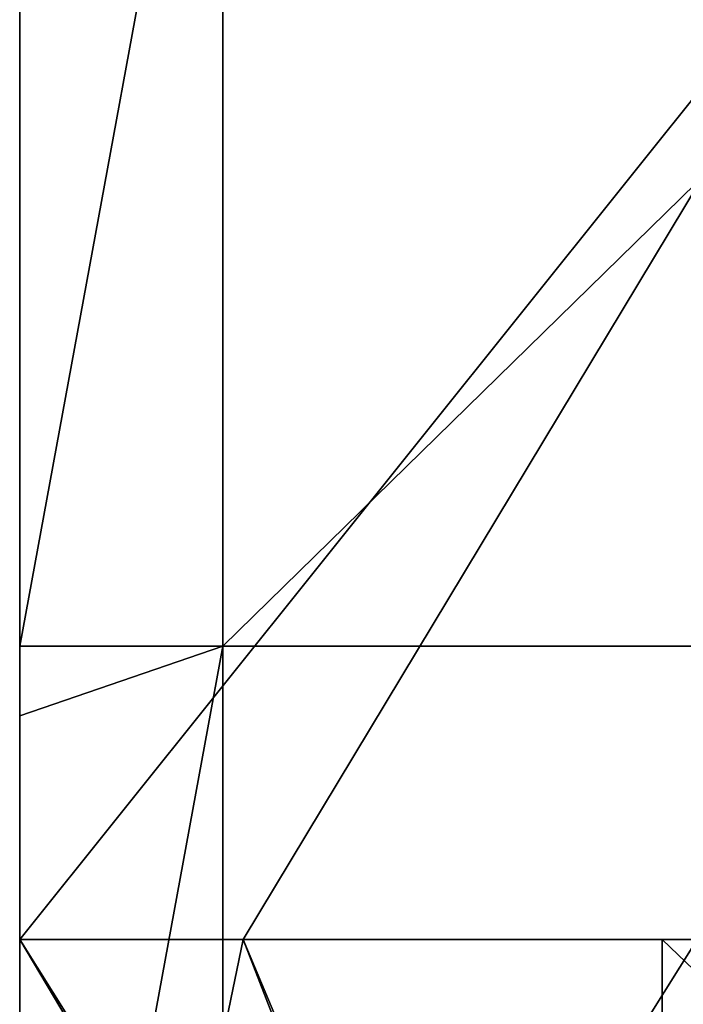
# Model space of a CAD drawing. Extents: x -3371 to -2311, y -637 to 1018.
# Tile 239 of 256: x -3371 to -3341, y 855 to 899. Entities that reach past the tile are written whole.
import ezdxf

# ---------------------------------------------------------------- set-up
doc = ezdxf.new("R2010")
doc.units = 0
doc.header["$LTSCALE"] = 33.374815
for name, color, linetype in [('103', 7, 'CONTINUOUS'), ('105', 7, 'CONTINUOUS'), ('107', 7, 'CONTINUOUS'), ('109', 7, 'CONTINUOUS'), ('118', 7, 'CONTINUOUS'), ('128', 7, 'CONTINUOUS'), ('140', 7, 'CONTINUOUS'), ('239', 7, 'CONTINUOUS'), ('243', 7, 'CONTINUOUS'), ('94', 7, 'CONTINUOUS'), ('95', 7, 'CONTINUOUS')]:
    doc.layers.add(name, color=color, linetype=linetype)

msp = doc.modelspace()

# ---------------------------------------------------------------- linework, layer by layer
at = {"layer": '103', "color": 7, "linetype": 'CONTINUOUS'}
for points in [[(-3342.323, 857.976, 911.84), (-3310.822, 857.976, 911.84), (-3292.323, 810.059, 911.84), (-3342.323, 857.976, 911.84)], [(-3342.323, 857.976, 911.84), (-3292.323, 810.059, 911.84), (-3342.323, 808.312, 911.84), (-3342.323, 857.976, 911.84)]]:
    msp.add_3dface(points, dxfattribs=at)
at = {"layer": '105', "color": 7, "linetype": 'CONTINUOUS'}
for points in [[(-3370.772, 857.976, 1082), (-3370.772, 857.976, 1051.371), (-3370.772, 810.059, 1051.371), (-3370.772, 857.976, 1082)], [(-3370.772, 857.976, 1082), (-3370.772, 810.059, 1051.371), (-3370.772, 817.826, 1082), (-3370.772, 857.976, 1082)]]:
    msp.add_3dface(points, dxfattribs=at)
at = {"layer": '107', "color": 7, "linetype": 'CONTINUOUS'}
for points in [[(-3370.772, 857.976, 1051.371), (-3360.872, 857.976, 1038.251), (-3342.323, 810.059, 1013.668), (-3370.772, 857.976, 1051.371)], [(-3370.772, 857.976, 1051.371), (-3342.323, 810.059, 1013.668), (-3370.772, 810.059, 1051.371), (-3370.772, 857.976, 1051.371)], [(-3360.872, 857.976, 1038.251), (-3342.323, 857.976, 1013.668), (-3342.323, 810.059, 1013.668), (-3360.872, 857.976, 1038.251)]]:
    msp.add_3dface(points, dxfattribs=at)
at = {"layer": '109', "color": 7, "linetype": 'CONTINUOUS'}
for points in [[(-3342.323, 857.976, 1013.668), (-3342.323, 857.976, 1011.89), (-3342.323, 810.059, 1011.89), (-3342.323, 857.976, 1013.668)], [(-3342.323, 857.976, 1013.668), (-3342.323, 810.059, 1011.89), (-3342.323, 810.059, 1013.668), (-3342.323, 857.976, 1013.668)], [(-3342.323, 857.976, 1011.89), (-3342.323, 857.976, 979.725), (-3342.323, 810.059, 961.84), (-3342.323, 857.976, 1011.89)], [(-3342.323, 810.059, 1011.89), (-3342.323, 857.976, 1011.89), (-3342.323, 810.059, 961.84), (-3342.323, 810.059, 1011.89)], [(-3342.323, 857.976, 979.725), (-3342.323, 857.976, 961.84), (-3342.323, 810.059, 961.84), (-3342.323, 857.976, 979.725)], [(-3342.323, 857.976, 961.84), (-3342.323, 857.976, 945.783), (-3342.323, 808.312, 911.84), (-3342.323, 857.976, 961.84)], [(-3342.323, 857.976, 961.84), (-3342.323, 808.312, 911.84), (-3342.323, 810.059, 961.84), (-3342.323, 857.976, 961.84)], [(-3342.323, 857.976, 945.783), (-3342.323, 857.976, 911.84), (-3342.323, 808.312, 911.84), (-3342.323, 857.976, 945.783)]]:
    msp.add_3dface(points, dxfattribs=at)
at = {"layer": '118', "color": 7, "linetype": 'CONTINUOUS'}
for points in [[(-3360.872, 857.976), (-3370.772, 857.976), (-3330.772, 907.976), (-3360.872, 857.976)], [(-3330.772, 907.976), (-3370.772, 857.976), (-3370.772, 907.976), (-3330.772, 907.976)], [(-3330.772, 857.976), (-3360.872, 857.976), (-3330.772, 907.976), (-3330.772, 857.976)]]:
    msp.add_3dface(points, dxfattribs=at)
at = {"layer": '128', "color": 7, "linetype": 'CONTINUOUS'}
for points in [[(-3370.772, 857.976), (-3360.872, 857.976), (-3360.872, 857.976, 37.5), (-3370.772, 857.976)], [(-3370.772, 857.976, 31), (-3370.772, 857.976), (-3360.872, 857.976, 37.5), (-3370.772, 857.976, 31)], [(-3370.772, 857.976, 150), (-3370.772, 857.976, 131.1), (-3360.872, 857.976, 150), (-3370.772, 857.976, 150)], [(-3370.772, 857.976, 131.1), (-3370.772, 857.976, 106.075), (-3360.872, 857.976, 112.5), (-3370.772, 857.976, 131.1)], [(-3370.772, 857.976, 131.1), (-3360.872, 857.976, 112.5), (-3360.872, 857.976, 150), (-3370.772, 857.976, 131.1)], [(-3370.772, 857.976, 106.075), (-3370.772, 857.976, 81.05), (-3360.872, 857.976, 112.5), (-3370.772, 857.976, 106.075)], [(-3370.772, 857.976, 81.05), (-3370.772, 857.976, 56.025), (-3360.872, 857.976, 75), (-3370.772, 857.976, 81.05)], [(-3370.772, 857.976, 81.05), (-3360.872, 857.976, 75), (-3360.872, 857.976, 112.5), (-3370.772, 857.976, 81.05)], [(-3370.772, 857.976, 56.025), (-3370.772, 857.976, 31), (-3360.872, 857.976, 37.5), (-3370.772, 857.976, 56.025)], [(-3370.772, 857.976, 56.025), (-3360.872, 857.976, 37.5), (-3360.872, 857.976, 75), (-3370.772, 857.976, 56.025)], [(-3370.772, 857.976, 1051.371), (-3370.772, 857.976, 1032), (-3360.872, 857.976, 1038.251), (-3370.772, 857.976, 1051.371)], [(-3370.772, 857.976, 1032), (-3370.772, 857.976, 1006.975), (-3360.872, 857.976, 1038.251), (-3370.772, 857.976, 1032)], [(-3370.772, 857.976, 1006.975), (-3370.772, 857.976, 981.95), (-3360.872, 857.976, 990.235), (-3370.772, 857.976, 1006.975)], [(-3360.872, 857.976, 1038.251), (-3370.772, 857.976, 1006.975), (-3360.872, 857.976, 990.235), (-3360.872, 857.976, 1038.251)], [(-3370.772, 857.976, 981.95), (-3370.772, 857.976, 956.925), (-3360.872, 857.976, 990.235), (-3370.772, 857.976, 981.95)], [(-3370.772, 857.976, 956.925), (-3370.772, 857.976, 931.9), (-3360.872, 857.976, 942.219), (-3370.772, 857.976, 956.925)], [(-3360.872, 857.976, 990.235), (-3370.772, 857.976, 956.925), (-3360.872, 857.976, 942.219), (-3360.872, 857.976, 990.235)], [(-3370.772, 857.976, 931.9), (-3370.772, 857.976, 906.875), (-3360.872, 857.976, 942.219), (-3370.772, 857.976, 931.9)], [(-3370.772, 857.976, 906.875), (-3370.772, 857.976, 881.85), (-3360.872, 857.976, 894.204), (-3370.772, 857.976, 906.875)], [(-3360.872, 857.976, 942.219), (-3370.772, 857.976, 906.875), (-3360.872, 857.976, 894.204), (-3360.872, 857.976, 942.219)], [(-3370.772, 857.976, 881.85), (-3370.772, 857.976, 856.825), (-3360.872, 857.976, 894.204), (-3370.772, 857.976, 881.85)], [(-3370.772, 857.976, 856.825), (-3370.772, 857.976, 831.8), (-3360.872, 857.976, 846.188), (-3370.772, 857.976, 856.825)], [(-3360.872, 857.976, 894.204), (-3370.772, 857.976, 856.825), (-3360.872, 857.976, 846.188), (-3360.872, 857.976, 894.204)], [(-3370.772, 857.976, 831.8), (-3370.772, 857.976, 806.775), (-3360.872, 857.976, 846.188), (-3370.772, 857.976, 831.8)], [(-3370.772, 857.976, 806.775), (-3370.772, 857.976, 781.75), (-3360.872, 857.976, 798.172), (-3370.772, 857.976, 806.775)], [(-3360.872, 857.976, 846.188), (-3370.772, 857.976, 806.775), (-3360.872, 857.976, 798.172), (-3360.872, 857.976, 846.188)], [(-3370.772, 857.976, 781.75), (-3370.772, 857.976, 756.725), (-3360.872, 857.976, 798.172), (-3370.772, 857.976, 781.75)], [(-3370.772, 857.976, 756.725), (-3370.772, 857.976, 731.7), (-3360.872, 857.976, 750.157), (-3370.772, 857.976, 756.725)], [(-3360.872, 857.976, 798.172), (-3370.772, 857.976, 756.725), (-3360.872, 857.976, 750.157), (-3360.872, 857.976, 798.172)], [(-3370.772, 857.976, 731.7), (-3370.772, 857.976, 706.675), (-3360.872, 857.976, 750.157), (-3370.772, 857.976, 731.7)], [(-3370.772, 857.976, 706.675), (-3370.772, 857.976, 681.65), (-3360.872, 857.976, 702.141), (-3370.772, 857.976, 706.675)], [(-3360.872, 857.976, 750.157), (-3370.772, 857.976, 706.675), (-3360.872, 857.976, 702.141), (-3360.872, 857.976, 750.157)], [(-3370.772, 857.976, 681.65), (-3370.772, 857.976, 656.625), (-3360.872, 857.976, 702.141), (-3370.772, 857.976, 681.65)], [(-3370.772, 857.976, 656.625), (-3370.772, 857.976, 631.6), (-3360.872, 857.976, 654.125), (-3370.772, 857.976, 656.625)], [(-3360.872, 857.976, 702.141), (-3370.772, 857.976, 656.625), (-3360.872, 857.976, 654.125), (-3360.872, 857.976, 702.141)], [(-3370.772, 857.976, 631.6), (-3370.772, 857.976, 606.575), (-3360.872, 857.976, 654.125), (-3370.772, 857.976, 631.6)], [(-3370.772, 857.976, 606.575), (-3370.772, 857.976, 581.55), (-3360.872, 857.976, 606.11), (-3370.772, 857.976, 606.575)], [(-3360.872, 857.976, 654.125), (-3370.772, 857.976, 606.575), (-3360.872, 857.976, 606.11), (-3360.872, 857.976, 654.125)], [(-3370.772, 857.976, 581.55), (-3370.772, 857.976, 556.525), (-3360.872, 857.976, 558.094), (-3370.772, 857.976, 581.55)], [(-3360.872, 857.976, 606.11), (-3370.772, 857.976, 581.55), (-3360.872, 857.976, 558.094), (-3360.872, 857.976, 606.11)], [(-3370.772, 857.976, 556.525), (-3370.772, 857.976, 531.5), (-3360.872, 857.976, 558.094), (-3370.772, 857.976, 556.525)], [(-3370.772, 857.976, 531.5), (-3370.772, 857.976, 506.475), (-3360.872, 857.976, 510.078), (-3370.772, 857.976, 531.5)], [(-3360.872, 857.976, 558.094), (-3370.772, 857.976, 531.5), (-3360.872, 857.976, 510.078), (-3360.872, 857.976, 558.094)], [(-3370.772, 857.976, 506.475), (-3370.772, 857.976, 481.45), (-3360.872, 857.976, 510.078), (-3370.772, 857.976, 506.475)], [(-3370.772, 857.976, 481.45), (-3370.772, 857.976, 456.425), (-3360.872, 857.976, 462.063), (-3370.772, 857.976, 481.45)], [(-3360.872, 857.976, 510.078), (-3370.772, 857.976, 481.45), (-3360.872, 857.976, 462.063), (-3360.872, 857.976, 510.078)], [(-3370.772, 857.976, 456.425), (-3370.772, 857.976, 431.4), (-3360.872, 857.976, 462.063), (-3370.772, 857.976, 456.425)], [(-3370.772, 857.976, 431.4), (-3370.772, 857.976, 406.375), (-3360.872, 857.976, 414.047), (-3370.772, 857.976, 431.4)], [(-3360.872, 857.976, 462.063), (-3370.772, 857.976, 431.4), (-3360.872, 857.976, 414.047), (-3360.872, 857.976, 462.063)], [(-3370.772, 857.976, 406.375), (-3370.772, 857.976, 381.35), (-3360.872, 857.976, 414.047), (-3370.772, 857.976, 406.375)], [(-3370.772, 857.976, 381.35), (-3370.772, 857.976, 356.325), (-3360.872, 857.976, 366.031), (-3370.772, 857.976, 381.35)], [(-3360.872, 857.976, 414.047), (-3370.772, 857.976, 381.35), (-3360.872, 857.976, 366.031), (-3360.872, 857.976, 414.047)], [(-3370.772, 857.976, 356.325), (-3370.772, 857.976, 331.3), (-3360.872, 857.976, 366.031), (-3370.772, 857.976, 356.325)], [(-3370.772, 857.976, 331.3), (-3370.772, 857.976, 306.275), (-3360.872, 857.976, 318.016), (-3370.772, 857.976, 331.3)], [(-3360.872, 857.976, 366.031), (-3370.772, 857.976, 331.3), (-3360.872, 857.976, 318.016), (-3360.872, 857.976, 366.031)], [(-3370.772, 857.976, 306.275), (-3370.772, 857.976, 281.25), (-3360.872, 857.976, 318.016), (-3370.772, 857.976, 306.275)], [(-3370.772, 857.976, 281.25), (-3370.772, 857.976, 270), (-3360.872, 857.976, 318.016), (-3370.772, 857.976, 281.25)], [(-3360.872, 857.976, 318.016), (-3370.772, 857.976, 270), (-3360.872, 857.976, 270), (-3360.872, 857.976, 318.016)], [(-3360.872, 857.976), (-3330.772, 857.976), (-3310.822, 857.976, 47.992), (-3360.872, 857.976)], [(-3360.872, 857.976), (-3310.822, 857.976, 47.992), (-3360.872, 857.976, 37.5), (-3360.872, 857.976)], [(-3360.872, 857.976, 1038.251), (-3360.872, 857.976, 990.235), (-3342.323, 857.976, 1013.668), (-3360.872, 857.976, 1038.251)], [(-3360.872, 857.976, 990.235), (-3360.872, 857.976, 942.219), (-3342.323, 857.976, 979.725), (-3360.872, 857.976, 990.235)], [(-3342.323, 857.976, 1013.668), (-3360.872, 857.976, 990.235), (-3342.323, 857.976, 1011.89), (-3342.323, 857.976, 1013.668)], [(-3342.323, 857.976, 1011.89), (-3360.872, 857.976, 990.235), (-3342.323, 857.976, 979.725), (-3342.323, 857.976, 1011.89)], [(-3360.872, 857.976, 942.219), (-3360.872, 857.976, 894.204), (-3342.323, 857.976, 911.84), (-3360.872, 857.976, 942.219)], [(-3342.323, 857.976, 979.725), (-3360.872, 857.976, 942.219), (-3342.323, 857.976, 961.84), (-3342.323, 857.976, 979.725)], [(-3342.323, 857.976, 961.84), (-3360.872, 857.976, 942.219), (-3342.323, 857.976, 945.783), (-3342.323, 857.976, 961.84)], [(-3342.323, 857.976, 945.783), (-3360.872, 857.976, 942.219), (-3342.323, 857.976, 911.84), (-3342.323, 857.976, 945.783)], [(-3360.872, 857.976, 894.204), (-3360.872, 857.976, 846.188), (-3310.822, 857.976, 863.848), (-3360.872, 857.976, 894.204)], [(-3342.323, 857.976, 911.84), (-3360.872, 857.976, 894.204), (-3310.822, 857.976, 911.84), (-3342.323, 857.976, 911.84)], [(-3310.822, 857.976, 911.84), (-3360.872, 857.976, 894.204), (-3310.822, 857.976, 863.848), (-3310.822, 857.976, 911.84)], [(-3360.872, 857.976, 846.188), (-3360.872, 857.976, 798.172), (-3310.822, 857.976, 815.857), (-3360.872, 857.976, 846.188)], [(-3310.822, 857.976, 863.848), (-3360.872, 857.976, 846.188), (-3310.822, 857.976, 815.857), (-3310.822, 857.976, 863.848)], [(-3360.872, 857.976, 798.172), (-3360.872, 857.976, 750.157), (-3310.822, 857.976, 767.865), (-3360.872, 857.976, 798.172)], [(-3310.822, 857.976, 815.857), (-3360.872, 857.976, 798.172), (-3310.822, 857.976, 767.865), (-3310.822, 857.976, 815.857)], [(-3360.872, 857.976, 750.157), (-3360.872, 857.976, 702.141), (-3310.822, 857.976, 719.874), (-3360.872, 857.976, 750.157)], [(-3310.822, 857.976, 767.865), (-3360.872, 857.976, 750.157), (-3310.822, 857.976, 719.874), (-3310.822, 857.976, 767.865)], [(-3360.872, 857.976, 702.141), (-3360.872, 857.976, 654.125), (-3310.822, 857.976, 671.882), (-3360.872, 857.976, 702.141)], [(-3310.822, 857.976, 719.874), (-3360.872, 857.976, 702.141), (-3310.822, 857.976, 671.882), (-3310.822, 857.976, 719.874)], [(-3360.872, 857.976, 654.125), (-3360.872, 857.976, 606.11), (-3310.822, 857.976, 623.891), (-3360.872, 857.976, 654.125)], [(-3310.822, 857.976, 671.882), (-3360.872, 857.976, 654.125), (-3310.822, 857.976, 623.891), (-3310.822, 857.976, 671.882)], [(-3360.872, 857.976, 606.11), (-3360.872, 857.976, 558.094), (-3310.822, 857.976, 575.899), (-3360.872, 857.976, 606.11)], [(-3310.822, 857.976, 623.891), (-3360.872, 857.976, 606.11), (-3310.822, 857.976, 575.899), (-3310.822, 857.976, 623.891)], [(-3360.872, 857.976, 558.094), (-3360.872, 857.976, 510.078), (-3310.822, 857.976, 527.907), (-3360.872, 857.976, 558.094)], [(-3310.822, 857.976, 575.899), (-3360.872, 857.976, 558.094), (-3310.822, 857.976, 527.907), (-3310.822, 857.976, 575.899)], [(-3360.872, 857.976, 510.078), (-3360.872, 857.976, 462.063), (-3310.822, 857.976, 479.916), (-3360.872, 857.976, 510.078)], [(-3310.822, 857.976, 527.907), (-3360.872, 857.976, 510.078), (-3310.822, 857.976, 479.916), (-3310.822, 857.976, 527.907)], [(-3360.872, 857.976, 462.063), (-3360.872, 857.976, 414.047), (-3310.822, 857.976, 431.924), (-3360.872, 857.976, 462.063)], [(-3310.822, 857.976, 479.916), (-3360.872, 857.976, 462.063), (-3310.822, 857.976, 431.924), (-3310.822, 857.976, 479.916)], [(-3360.872, 857.976, 414.047), (-3360.872, 857.976, 366.031), (-3310.822, 857.976, 383.933), (-3360.872, 857.976, 414.047)], [(-3310.822, 857.976, 431.924), (-3360.872, 857.976, 414.047), (-3310.822, 857.976, 383.933), (-3310.822, 857.976, 431.924)], [(-3360.872, 857.976, 366.031), (-3360.872, 857.976, 318.016), (-3310.822, 857.976, 335.941), (-3360.872, 857.976, 366.031)], [(-3310.822, 857.976, 383.933), (-3360.872, 857.976, 366.031), (-3310.822, 857.976, 335.941), (-3310.822, 857.976, 383.933)], [(-3360.872, 857.976, 318.016), (-3360.872, 857.976, 270), (-3310.822, 857.976, 287.949), (-3360.872, 857.976, 318.016)], [(-3310.822, 857.976, 335.941), (-3360.872, 857.976, 318.016), (-3310.822, 857.976, 287.949), (-3310.822, 857.976, 335.941)], [(-3360.872, 857.976, 270), (-3340.772, 857.976, 270), (-3310.822, 857.976, 287.949), (-3360.872, 857.976, 270)], [(-3310.822, 857.976, 95.983), (-3310.822, 857.976, 143.975), (-3360.872, 857.976, 112.5), (-3310.822, 857.976, 95.983)], [(-3360.872, 857.976, 112.5), (-3310.822, 857.976, 143.975), (-3340.772, 857.976, 150), (-3360.872, 857.976, 112.5)], [(-3310.822, 857.976, 47.992), (-3310.822, 857.976, 95.983), (-3360.872, 857.976, 75), (-3310.822, 857.976, 47.992)], [(-3360.872, 857.976, 75), (-3310.822, 857.976, 95.983), (-3360.872, 857.976, 112.5), (-3360.872, 857.976, 75)], [(-3360.872, 857.976, 37.5), (-3310.822, 857.976, 47.992), (-3360.872, 857.976, 75), (-3360.872, 857.976, 37.5)], [(-3360.872, 857.976, 150), (-3360.872, 857.976, 112.5), (-3340.772, 857.976, 150), (-3360.872, 857.976, 150)]]:
    msp.add_3dface(points, dxfattribs=at)
at = {"layer": '140', "color": 7, "linetype": 'CONTINUOUS'}
for points in [[(-3370.772, 907.976), (-3370.772, 897.976, 31), (-3370.772, 937.976, 31), (-3370.772, 907.976)], [(-3370.772, 937.976, 131.1), (-3370.772, 897.976, 131.1), (-3370.772, 919.976, 181.15), (-3370.772, 937.976, 131.1)], [(-3370.772, 897.976, 131.1), (-3370.772, 937.976, 131.1), (-3370.772, 897.976, 81.05), (-3370.772, 897.976, 131.1)], [(-3370.772, 897.976, 81.05), (-3370.772, 937.976, 131.1), (-3370.772, 937.976, 81.05), (-3370.772, 897.976, 81.05)], [(-3370.772, 897.976, 81.05), (-3370.772, 937.976, 81.05), (-3370.772, 897.976, 31), (-3370.772, 897.976, 81.05)], [(-3370.772, 897.976, 31), (-3370.772, 937.976, 81.05), (-3370.772, 937.976, 31), (-3370.772, 897.976, 31)], [(-3370.772, 917.926, 1082), (-3370.772, 937.976, 1082), (-3370.772, 897.976, 1032), (-3370.772, 917.926, 1082)], [(-3370.772, 897.976, 1032), (-3370.772, 937.976, 1082), (-3370.772, 937.976, 1032), (-3370.772, 897.976, 1032)], [(-3370.772, 897.976, 1032), (-3370.772, 937.976, 1032), (-3370.772, 897.976, 981.95), (-3370.772, 897.976, 1032)], [(-3370.772, 897.976, 981.95), (-3370.772, 937.976, 1032), (-3370.772, 937.976, 981.95), (-3370.772, 897.976, 981.95)], [(-3370.772, 897.976, 981.95), (-3370.772, 937.976, 981.95), (-3370.772, 897.976, 931.9), (-3370.772, 897.976, 981.95)], [(-3370.772, 897.976, 931.9), (-3370.772, 937.976, 981.95), (-3370.772, 937.976, 931.9), (-3370.772, 897.976, 931.9)], [(-3370.772, 897.976, 931.9), (-3370.772, 937.976, 931.9), (-3370.772, 897.976, 881.85), (-3370.772, 897.976, 931.9)], [(-3370.772, 897.976, 881.85), (-3370.772, 937.976, 931.9), (-3370.772, 937.976, 881.85), (-3370.772, 897.976, 881.85)], [(-3370.772, 897.976, 881.85), (-3370.772, 937.976, 881.85), (-3370.772, 897.976, 831.8), (-3370.772, 897.976, 881.85)], [(-3370.772, 897.976, 831.8), (-3370.772, 937.976, 881.85), (-3370.772, 937.976, 831.8), (-3370.772, 897.976, 831.8)], [(-3370.772, 897.976, 831.8), (-3370.772, 937.976, 831.8), (-3370.772, 897.976, 781.75), (-3370.772, 897.976, 831.8)], [(-3370.772, 897.976, 781.75), (-3370.772, 937.976, 831.8), (-3370.772, 937.976, 781.75), (-3370.772, 897.976, 781.75)], [(-3370.772, 897.976, 781.75), (-3370.772, 937.976, 781.75), (-3370.772, 897.976, 731.7), (-3370.772, 897.976, 781.75)], [(-3370.772, 897.976, 731.7), (-3370.772, 937.976, 781.75), (-3370.772, 937.976, 731.7), (-3370.772, 897.976, 731.7)], [(-3370.772, 897.976, 731.7), (-3370.772, 937.976, 731.7), (-3370.772, 897.976, 681.65), (-3370.772, 897.976, 731.7)], [(-3370.772, 897.976, 681.65), (-3370.772, 937.976, 731.7), (-3370.772, 937.976, 681.65), (-3370.772, 897.976, 681.65)], [(-3370.772, 897.976, 681.65), (-3370.772, 937.976, 681.65), (-3370.772, 897.976, 631.6), (-3370.772, 897.976, 681.65)], [(-3370.772, 897.976, 631.6), (-3370.772, 937.976, 681.65), (-3370.772, 937.976, 631.6), (-3370.772, 897.976, 631.6)], [(-3370.772, 897.976, 631.6), (-3370.772, 937.976, 631.6), (-3370.772, 897.976, 581.55), (-3370.772, 897.976, 631.6)], [(-3370.772, 897.976, 581.55), (-3370.772, 937.976, 631.6), (-3370.772, 937.976, 581.55), (-3370.772, 897.976, 581.55)], [(-3370.772, 897.976, 581.55), (-3370.772, 937.976, 581.55), (-3370.772, 897.976, 531.5), (-3370.772, 897.976, 581.55)], [(-3370.772, 897.976, 531.5), (-3370.772, 937.976, 581.55), (-3370.772, 937.976, 531.5), (-3370.772, 897.976, 531.5)], [(-3370.772, 897.976, 531.5), (-3370.772, 937.976, 531.5), (-3370.772, 897.976, 481.45), (-3370.772, 897.976, 531.5)], [(-3370.772, 897.976, 481.45), (-3370.772, 937.976, 531.5), (-3370.772, 937.976, 481.45), (-3370.772, 897.976, 481.45)], [(-3370.772, 897.976, 481.45), (-3370.772, 937.976, 481.45), (-3370.772, 897.976, 431.4), (-3370.772, 897.976, 481.45)], [(-3370.772, 897.976, 431.4), (-3370.772, 937.976, 481.45), (-3370.772, 937.976, 431.4), (-3370.772, 897.976, 431.4)], [(-3370.772, 897.976, 431.4), (-3370.772, 937.976, 431.4), (-3370.772, 897.976, 381.35), (-3370.772, 897.976, 431.4)], [(-3370.772, 897.976, 381.35), (-3370.772, 937.976, 431.4), (-3370.772, 937.976, 381.35), (-3370.772, 897.976, 381.35)], [(-3370.772, 897.976, 381.35), (-3370.772, 937.976, 381.35), (-3370.772, 897.976, 331.3), (-3370.772, 897.976, 381.35)], [(-3370.772, 897.976, 331.3), (-3370.772, 937.976, 381.35), (-3370.772, 937.976, 331.3), (-3370.772, 897.976, 331.3)], [(-3370.772, 897.976, 331.3), (-3370.772, 937.976, 331.3), (-3370.772, 897.976, 281.25), (-3370.772, 897.976, 331.3)], [(-3370.772, 897.976, 281.25), (-3370.772, 937.976, 331.3), (-3370.772, 937.976, 281.25), (-3370.772, 897.976, 281.25)], [(-3370.772, 897.976, 281.25), (-3370.772, 937.976, 281.25), (-3370.772, 919.976, 231.2), (-3370.772, 897.976, 281.25)], [(-3370.772, 919.976, 181.15), (-3370.772, 897.976, 131.1), (-3370.772, 870.976, 181.15), (-3370.772, 919.976, 181.15)], [(-3370.772, 919.976, 181.15), (-3370.772, 870.976, 181.15), (-3370.772, 919.976, 231.2), (-3370.772, 919.976, 181.15)], [(-3370.772, 870.976, 181.15), (-3370.772, 870.976, 231.2), (-3370.772, 919.976, 231.2), (-3370.772, 870.976, 181.15)], [(-3370.772, 870.976, 231.2), (-3370.772, 897.976, 281.25), (-3370.772, 919.976, 231.2), (-3370.772, 870.976, 231.2)], [(-3370.772, 897.976, 1082), (-3370.772, 917.926, 1082), (-3370.772, 897.976, 1032), (-3370.772, 897.976, 1082)], [(-3370.772, 907.976), (-3370.772, 857.976), (-3370.772, 897.976, 31), (-3370.772, 907.976)], [(-3370.772, 857.976), (-3370.772, 857.976, 31), (-3370.772, 897.976, 31), (-3370.772, 857.976)], [(-3370.772, 897.976, 131.1), (-3370.772, 857.976, 131.1), (-3370.772, 870.976, 181.15), (-3370.772, 897.976, 131.1)], [(-3370.772, 857.976, 131.1), (-3370.772, 897.976, 131.1), (-3370.772, 857.976, 106.075), (-3370.772, 857.976, 131.1)], [(-3370.772, 857.976, 106.075), (-3370.772, 897.976, 131.1), (-3370.772, 857.976, 81.05), (-3370.772, 857.976, 106.075)], [(-3370.772, 857.976, 81.05), (-3370.772, 897.976, 131.1), (-3370.772, 897.976, 81.05), (-3370.772, 857.976, 81.05)], [(-3370.772, 857.976, 81.05), (-3370.772, 897.976, 81.05), (-3370.772, 857.976, 56.025), (-3370.772, 857.976, 81.05)], [(-3370.772, 857.976, 56.025), (-3370.772, 897.976, 81.05), (-3370.772, 857.976, 31), (-3370.772, 857.976, 56.025)], [(-3370.772, 857.976, 31), (-3370.772, 897.976, 81.05), (-3370.772, 897.976, 31), (-3370.772, 857.976, 31)], [(-3370.772, 867.876, 1082), (-3370.772, 897.976, 1082), (-3370.772, 857.976, 1032), (-3370.772, 867.876, 1082)], [(-3370.772, 857.976, 1032), (-3370.772, 897.976, 1082), (-3370.772, 897.976, 1032), (-3370.772, 857.976, 1032)], [(-3370.772, 857.976, 1032), (-3370.772, 897.976, 1032), (-3370.772, 857.976, 1006.975), (-3370.772, 857.976, 1032)], [(-3370.772, 857.976, 1006.975), (-3370.772, 897.976, 1032), (-3370.772, 857.976, 981.95), (-3370.772, 857.976, 1006.975)], [(-3370.772, 857.976, 981.95), (-3370.772, 897.976, 1032), (-3370.772, 897.976, 981.95), (-3370.772, 857.976, 981.95)], [(-3370.772, 857.976, 981.95), (-3370.772, 897.976, 981.95), (-3370.772, 857.976, 956.925), (-3370.772, 857.976, 981.95)], [(-3370.772, 857.976, 956.925), (-3370.772, 897.976, 981.95), (-3370.772, 857.976, 931.9), (-3370.772, 857.976, 956.925)], [(-3370.772, 857.976, 931.9), (-3370.772, 897.976, 981.95), (-3370.772, 897.976, 931.9), (-3370.772, 857.976, 931.9)], [(-3370.772, 857.976, 931.9), (-3370.772, 897.976, 931.9), (-3370.772, 857.976, 906.875), (-3370.772, 857.976, 931.9)], [(-3370.772, 857.976, 906.875), (-3370.772, 897.976, 931.9), (-3370.772, 857.976, 881.85), (-3370.772, 857.976, 906.875)], [(-3370.772, 857.976, 881.85), (-3370.772, 897.976, 931.9), (-3370.772, 897.976, 881.85), (-3370.772, 857.976, 881.85)], [(-3370.772, 857.976, 881.85), (-3370.772, 897.976, 881.85), (-3370.772, 857.976, 856.825), (-3370.772, 857.976, 881.85)], [(-3370.772, 857.976, 856.825), (-3370.772, 897.976, 881.85), (-3370.772, 857.976, 831.8), (-3370.772, 857.976, 856.825)], [(-3370.772, 857.976, 831.8), (-3370.772, 897.976, 881.85), (-3370.772, 897.976, 831.8), (-3370.772, 857.976, 831.8)], [(-3370.772, 857.976, 831.8), (-3370.772, 897.976, 831.8), (-3370.772, 857.976, 806.775), (-3370.772, 857.976, 831.8)], [(-3370.772, 857.976, 806.775), (-3370.772, 897.976, 831.8), (-3370.772, 857.976, 781.75), (-3370.772, 857.976, 806.775)], [(-3370.772, 857.976, 781.75), (-3370.772, 897.976, 831.8), (-3370.772, 897.976, 781.75), (-3370.772, 857.976, 781.75)], [(-3370.772, 857.976, 781.75), (-3370.772, 897.976, 781.75), (-3370.772, 857.976, 756.725), (-3370.772, 857.976, 781.75)], [(-3370.772, 857.976, 756.725), (-3370.772, 897.976, 781.75), (-3370.772, 857.976, 731.7), (-3370.772, 857.976, 756.725)], [(-3370.772, 857.976, 731.7), (-3370.772, 897.976, 781.75), (-3370.772, 897.976, 731.7), (-3370.772, 857.976, 731.7)], [(-3370.772, 857.976, 731.7), (-3370.772, 897.976, 731.7), (-3370.772, 857.976, 706.675), (-3370.772, 857.976, 731.7)], [(-3370.772, 857.976, 706.675), (-3370.772, 897.976, 731.7), (-3370.772, 857.976, 681.65), (-3370.772, 857.976, 706.675)], [(-3370.772, 857.976, 681.65), (-3370.772, 897.976, 731.7), (-3370.772, 897.976, 681.65), (-3370.772, 857.976, 681.65)], [(-3370.772, 857.976, 681.65), (-3370.772, 897.976, 681.65), (-3370.772, 857.976, 656.625), (-3370.772, 857.976, 681.65)], [(-3370.772, 857.976, 656.625), (-3370.772, 897.976, 681.65), (-3370.772, 857.976, 631.6), (-3370.772, 857.976, 656.625)], [(-3370.772, 857.976, 631.6), (-3370.772, 897.976, 681.65), (-3370.772, 897.976, 631.6), (-3370.772, 857.976, 631.6)], [(-3370.772, 857.976, 631.6), (-3370.772, 897.976, 631.6), (-3370.772, 857.976, 606.575), (-3370.772, 857.976, 631.6)], [(-3370.772, 857.976, 606.575), (-3370.772, 897.976, 631.6), (-3370.772, 857.976, 581.55), (-3370.772, 857.976, 606.575)], [(-3370.772, 857.976, 581.55), (-3370.772, 897.976, 631.6), (-3370.772, 897.976, 581.55), (-3370.772, 857.976, 581.55)], [(-3370.772, 857.976, 581.55), (-3370.772, 897.976, 581.55), (-3370.772, 857.976, 556.525), (-3370.772, 857.976, 581.55)], [(-3370.772, 857.976, 556.525), (-3370.772, 897.976, 581.55), (-3370.772, 857.976, 531.5), (-3370.772, 857.976, 556.525)], [(-3370.772, 857.976, 531.5), (-3370.772, 897.976, 581.55), (-3370.772, 897.976, 531.5), (-3370.772, 857.976, 531.5)], [(-3370.772, 857.976, 531.5), (-3370.772, 897.976, 531.5), (-3370.772, 857.976, 506.475), (-3370.772, 857.976, 531.5)], [(-3370.772, 857.976, 506.475), (-3370.772, 897.976, 531.5), (-3370.772, 857.976, 481.45), (-3370.772, 857.976, 506.475)], [(-3370.772, 857.976, 481.45), (-3370.772, 897.976, 531.5), (-3370.772, 897.976, 481.45), (-3370.772, 857.976, 481.45)], [(-3370.772, 857.976, 481.45), (-3370.772, 897.976, 481.45), (-3370.772, 857.976, 456.425), (-3370.772, 857.976, 481.45)], [(-3370.772, 857.976, 456.425), (-3370.772, 897.976, 481.45), (-3370.772, 857.976, 431.4), (-3370.772, 857.976, 456.425)], [(-3370.772, 857.976, 431.4), (-3370.772, 897.976, 481.45), (-3370.772, 897.976, 431.4), (-3370.772, 857.976, 431.4)], [(-3370.772, 857.976, 431.4), (-3370.772, 897.976, 431.4), (-3370.772, 857.976, 406.375), (-3370.772, 857.976, 431.4)], [(-3370.772, 857.976, 406.375), (-3370.772, 897.976, 431.4), (-3370.772, 857.976, 381.35), (-3370.772, 857.976, 406.375)], [(-3370.772, 857.976, 381.35), (-3370.772, 897.976, 431.4), (-3370.772, 897.976, 381.35), (-3370.772, 857.976, 381.35)], [(-3370.772, 857.976, 381.35), (-3370.772, 897.976, 381.35), (-3370.772, 857.976, 356.325), (-3370.772, 857.976, 381.35)], [(-3370.772, 857.976, 356.325), (-3370.772, 897.976, 381.35), (-3370.772, 857.976, 331.3), (-3370.772, 857.976, 356.325)], [(-3370.772, 857.976, 331.3), (-3370.772, 897.976, 381.35), (-3370.772, 897.976, 331.3), (-3370.772, 857.976, 331.3)], [(-3370.772, 857.976, 331.3), (-3370.772, 897.976, 331.3), (-3370.772, 857.976, 306.275), (-3370.772, 857.976, 331.3)], [(-3370.772, 857.976, 306.275), (-3370.772, 897.976, 331.3), (-3370.772, 857.976, 281.25), (-3370.772, 857.976, 306.275)], [(-3370.772, 857.976, 281.25), (-3370.772, 897.976, 331.3), (-3370.772, 897.976, 281.25), (-3370.772, 857.976, 281.25)], [(-3370.772, 857.976, 281.25), (-3370.772, 897.976, 281.25), (-3370.772, 857.976, 270), (-3370.772, 857.976, 281.25)], [(-3370.772, 857.976, 270), (-3370.772, 897.976, 281.25), (-3370.772, 870.976, 231.2), (-3370.772, 857.976, 270)], [(-3370.772, 857.976, 131.1), (-3370.772, 857.976, 150), (-3370.772, 870.976, 181.15), (-3370.772, 857.976, 131.1)], [(-3370.772, 870.976, 181.15), (-3370.772, 857.976, 150), (-3370.772, 821.976, 181.15), (-3370.772, 870.976, 181.15)], [(-3370.772, 870.976, 181.15), (-3370.772, 821.976, 181.15), (-3370.772, 870.976, 231.2), (-3370.772, 870.976, 181.15)], [(-3370.772, 821.976, 181.15), (-3370.772, 821.976, 231.2), (-3370.772, 870.976, 231.2), (-3370.772, 821.976, 181.15)], [(-3370.772, 821.976, 231.2), (-3370.772, 857.976, 270), (-3370.772, 870.976, 231.2), (-3370.772, 821.976, 231.2)], [(-3370.772, 857.976, 1082), (-3370.772, 867.876, 1082), (-3370.772, 857.976, 1051.371), (-3370.772, 857.976, 1082)], [(-3370.772, 857.976, 1051.371), (-3370.772, 867.876, 1082), (-3370.772, 857.976, 1032), (-3370.772, 857.976, 1051.371)], [(-3370.772, 821.976, 181.15), (-3370.772, 857.976, 150), (-3370.772, 810.059, 150), (-3370.772, 821.976, 181.15)], [(-3370.772, 810.059, 270), (-3370.772, 857.976, 270), (-3370.772, 821.976, 231.2), (-3370.772, 810.059, 270)]]:
    msp.add_3dface(points, dxfattribs=at)
at = {"layer": '239', "color": 7, "linetype": 'CONTINUOUS'}
for points in [[(-3370.772, 917.926, 2649), (-3370.772, 870.976, 2649), (-3361.772, 919.976, 2649), (-3370.772, 917.926, 2649)], [(-3361.772, 919.976, 2649), (-3370.772, 870.976, 2649), (-3361.772, 870.976, 2649), (-3361.772, 919.976, 2649)], [(-3361.772, 919.976, 2649), (-3361.772, 870.976, 2649), (-3311.722, 919.976, 2649), (-3361.772, 919.976, 2649)], [(-3311.722, 919.976, 2649), (-3361.772, 870.976, 2649), (-3311.722, 870.976, 2649), (-3311.722, 919.976, 2649)], [(-3370.772, 867.876, 2649), (-3370.772, 821.976, 2649), (-3361.772, 870.976, 2649), (-3370.772, 867.876, 2649)], [(-3361.772, 870.976, 2649), (-3370.772, 821.976, 2649), (-3361.772, 821.976, 2649), (-3361.772, 870.976, 2649)], [(-3370.772, 870.976, 2649), (-3370.772, 867.876, 2649), (-3361.772, 870.976, 2649), (-3370.772, 870.976, 2649)], [(-3361.772, 870.976, 2649), (-3361.772, 821.976, 2649), (-3311.722, 870.976, 2649), (-3361.772, 870.976, 2649)], [(-3311.722, 870.976, 2649), (-3361.772, 821.976, 2649), (-3311.722, 821.976, 2649), (-3311.722, 870.976, 2649)]]:
    msp.add_3dface(points, dxfattribs=at)
at = {"layer": '243', "color": 7, "linetype": 'CONTINUOUS'}
for points in [[(-3370.772, 867.876, 2649), (-3370.772, 870.976, 2649), (-3370.772, 917.926, 2600.031), (-3370.772, 867.876, 2649)], [(-3370.772, 867.876, 2600.031), (-3370.772, 867.876, 2649), (-3370.772, 917.926, 2600.031), (-3370.772, 867.876, 2600.031)], [(-3370.772, 870.976, 2649), (-3370.772, 917.926, 2649), (-3370.772, 917.926, 2600.031), (-3370.772, 870.976, 2649)], [(-3370.772, 917.926, 1082), (-3370.772, 897.976, 1082), (-3370.772, 867.876, 1130.969), (-3370.772, 917.926, 1082)], [(-3370.772, 917.926, 1082), (-3370.772, 867.876, 1130.969), (-3370.772, 917.926, 1130.969), (-3370.772, 917.926, 1082)], [(-3370.772, 867.876, 1130.969), (-3370.772, 867.876, 1179.938), (-3370.772, 917.926, 1130.969), (-3370.772, 867.876, 1130.969)], [(-3370.772, 867.876, 1179.938), (-3370.772, 867.876, 1228.906), (-3370.772, 917.926, 1179.938), (-3370.772, 867.876, 1179.938)], [(-3370.772, 917.926, 1130.969), (-3370.772, 867.876, 1179.938), (-3370.772, 917.926, 1179.938), (-3370.772, 917.926, 1130.969)], [(-3370.772, 867.876, 1228.906), (-3370.772, 867.876, 1277.875), (-3370.772, 917.926, 1228.906), (-3370.772, 867.876, 1228.906)], [(-3370.772, 917.926, 1179.938), (-3370.772, 867.876, 1228.906), (-3370.772, 917.926, 1228.906), (-3370.772, 917.926, 1179.938)], [(-3370.772, 867.876, 1277.875), (-3370.772, 867.876, 1326.844), (-3370.772, 917.926, 1277.875), (-3370.772, 867.876, 1277.875)], [(-3370.772, 917.926, 1228.906), (-3370.772, 867.876, 1277.875), (-3370.772, 917.926, 1277.875), (-3370.772, 917.926, 1228.906)], [(-3370.772, 867.876, 1326.844), (-3370.772, 867.876, 1375.812), (-3370.772, 917.926, 1326.844), (-3370.772, 867.876, 1326.844)], [(-3370.772, 917.926, 1277.875), (-3370.772, 867.876, 1326.844), (-3370.772, 917.926, 1326.844), (-3370.772, 917.926, 1277.875)], [(-3370.772, 867.876, 1375.812), (-3370.772, 867.876, 1424.781), (-3370.772, 917.926, 1375.812), (-3370.772, 867.876, 1375.812)], [(-3370.772, 917.926, 1326.844), (-3370.772, 867.876, 1375.812), (-3370.772, 917.926, 1375.812), (-3370.772, 917.926, 1326.844)], [(-3370.772, 867.876, 1424.781), (-3370.772, 867.876, 1473.75), (-3370.772, 917.926, 1424.781), (-3370.772, 867.876, 1424.781)], [(-3370.772, 917.926, 1375.812), (-3370.772, 867.876, 1424.781), (-3370.772, 917.926, 1424.781), (-3370.772, 917.926, 1375.812)], [(-3370.772, 867.876, 1473.75), (-3370.772, 867.876, 1522.719), (-3370.772, 917.926, 1473.75), (-3370.772, 867.876, 1473.75)], [(-3370.772, 917.926, 1424.781), (-3370.772, 867.876, 1473.75), (-3370.772, 917.926, 1473.75), (-3370.772, 917.926, 1424.781)], [(-3370.772, 867.876, 1522.719), (-3370.772, 867.876, 1571.688), (-3370.772, 917.926, 1522.719), (-3370.772, 867.876, 1522.719)], [(-3370.772, 917.926, 1473.75), (-3370.772, 867.876, 1522.719), (-3370.772, 917.926, 1522.719), (-3370.772, 917.926, 1473.75)], [(-3370.772, 867.876, 1571.688), (-3370.772, 867.876, 1620.656), (-3370.772, 917.926, 1571.688), (-3370.772, 867.876, 1571.688)], [(-3370.772, 917.926, 1522.719), (-3370.772, 867.876, 1571.688), (-3370.772, 917.926, 1571.688), (-3370.772, 917.926, 1522.719)], [(-3370.772, 867.876, 1620.656), (-3370.772, 867.876, 1669.625), (-3370.772, 917.926, 1620.656), (-3370.772, 867.876, 1620.656)], [(-3370.772, 917.926, 1571.688), (-3370.772, 867.876, 1620.656), (-3370.772, 917.926, 1620.656), (-3370.772, 917.926, 1571.688)], [(-3370.772, 867.876, 1669.625), (-3370.772, 867.876, 1718.594), (-3370.772, 917.926, 1669.625), (-3370.772, 867.876, 1669.625)], [(-3370.772, 917.926, 1620.656), (-3370.772, 867.876, 1669.625), (-3370.772, 917.926, 1669.625), (-3370.772, 917.926, 1620.656)], [(-3370.772, 867.876, 1718.594), (-3370.772, 867.876, 1767.562), (-3370.772, 917.926, 1718.594), (-3370.772, 867.876, 1718.594)], [(-3370.772, 917.926, 1669.625), (-3370.772, 867.876, 1718.594), (-3370.772, 917.926, 1718.594), (-3370.772, 917.926, 1669.625)], [(-3370.772, 867.876, 1767.562), (-3370.772, 867.876, 1816.531), (-3370.772, 917.926, 1767.562), (-3370.772, 867.876, 1767.562)], [(-3370.772, 917.926, 1718.594), (-3370.772, 867.876, 1767.562), (-3370.772, 917.926, 1767.562), (-3370.772, 917.926, 1718.594)], [(-3370.772, 867.876, 1816.531), (-3370.772, 867.876, 1865.5), (-3370.772, 917.926, 1816.531), (-3370.772, 867.876, 1816.531)], [(-3370.772, 917.926, 1767.562), (-3370.772, 867.876, 1816.531), (-3370.772, 917.926, 1816.531), (-3370.772, 917.926, 1767.562)], [(-3370.772, 867.876, 1865.5), (-3370.772, 867.876, 1914.469), (-3370.772, 917.926, 1865.5), (-3370.772, 867.876, 1865.5)], [(-3370.772, 917.926, 1816.531), (-3370.772, 867.876, 1865.5), (-3370.772, 917.926, 1865.5), (-3370.772, 917.926, 1816.531)], [(-3370.772, 867.876, 1914.469), (-3370.772, 867.876, 1963.438), (-3370.772, 917.926, 1914.469), (-3370.772, 867.876, 1914.469)], [(-3370.772, 917.926, 1865.5), (-3370.772, 867.876, 1914.469), (-3370.772, 917.926, 1914.469), (-3370.772, 917.926, 1865.5)], [(-3370.772, 867.876, 1963.438), (-3370.772, 867.876, 2012.406), (-3370.772, 917.926, 1963.438), (-3370.772, 867.876, 1963.438)], [(-3370.772, 917.926, 1914.469), (-3370.772, 867.876, 1963.438), (-3370.772, 917.926, 1963.438), (-3370.772, 917.926, 1914.469)], [(-3370.772, 867.876, 2012.406), (-3370.772, 867.876, 2061.375), (-3370.772, 917.926, 2012.406), (-3370.772, 867.876, 2012.406)], [(-3370.772, 917.926, 1963.438), (-3370.772, 867.876, 2012.406), (-3370.772, 917.926, 2012.406), (-3370.772, 917.926, 1963.438)], [(-3370.772, 867.876, 2061.375), (-3370.772, 867.876, 2110.344), (-3370.772, 917.926, 2061.375), (-3370.772, 867.876, 2061.375)], [(-3370.772, 917.926, 2012.406), (-3370.772, 867.876, 2061.375), (-3370.772, 917.926, 2061.375), (-3370.772, 917.926, 2012.406)], [(-3370.772, 867.876, 2110.344), (-3370.772, 867.876, 2159.312), (-3370.772, 917.926, 2110.344), (-3370.772, 867.876, 2110.344)], [(-3370.772, 917.926, 2061.375), (-3370.772, 867.876, 2110.344), (-3370.772, 917.926, 2110.344), (-3370.772, 917.926, 2061.375)], [(-3370.772, 867.876, 2159.312), (-3370.772, 867.876, 2208.281), (-3370.772, 917.926, 2159.312), (-3370.772, 867.876, 2159.312)], [(-3370.772, 917.926, 2110.344), (-3370.772, 867.876, 2159.312), (-3370.772, 917.926, 2159.312), (-3370.772, 917.926, 2110.344)], [(-3370.772, 867.876, 2208.281), (-3370.772, 867.876, 2257.25), (-3370.772, 917.926, 2208.281), (-3370.772, 867.876, 2208.281)], [(-3370.772, 917.926, 2159.312), (-3370.772, 867.876, 2208.281), (-3370.772, 917.926, 2208.281), (-3370.772, 917.926, 2159.312)], [(-3370.772, 867.876, 2257.25), (-3370.772, 867.876, 2306.219), (-3370.772, 917.926, 2257.25), (-3370.772, 867.876, 2257.25)], [(-3370.772, 917.926, 2208.281), (-3370.772, 867.876, 2257.25), (-3370.772, 917.926, 2257.25), (-3370.772, 917.926, 2208.281)], [(-3370.772, 867.876, 2306.219), (-3370.772, 867.876, 2355.188), (-3370.772, 917.926, 2306.219), (-3370.772, 867.876, 2306.219)], [(-3370.772, 917.926, 2257.25), (-3370.772, 867.876, 2306.219), (-3370.772, 917.926, 2306.219), (-3370.772, 917.926, 2257.25)], [(-3370.772, 867.876, 2355.188), (-3370.772, 867.876, 2404.156), (-3370.772, 917.926, 2355.188), (-3370.772, 867.876, 2355.188)], [(-3370.772, 917.926, 2306.219), (-3370.772, 867.876, 2355.188), (-3370.772, 917.926, 2355.188), (-3370.772, 917.926, 2306.219)], [(-3370.772, 867.876, 2404.156), (-3370.772, 867.876, 2453.125), (-3370.772, 917.926, 2404.156), (-3370.772, 867.876, 2404.156)], [(-3370.772, 917.926, 2355.188), (-3370.772, 867.876, 2404.156), (-3370.772, 917.926, 2404.156), (-3370.772, 917.926, 2355.188)], [(-3370.772, 867.876, 2453.125), (-3370.772, 867.876, 2502.094), (-3370.772, 917.926, 2453.125), (-3370.772, 867.876, 2453.125)], [(-3370.772, 917.926, 2404.156), (-3370.772, 867.876, 2453.125), (-3370.772, 917.926, 2453.125), (-3370.772, 917.926, 2404.156)], [(-3370.772, 867.876, 2502.094), (-3370.772, 867.876, 2551.062), (-3370.772, 917.926, 2502.094), (-3370.772, 867.876, 2502.094)], [(-3370.772, 917.926, 2453.125), (-3370.772, 867.876, 2502.094), (-3370.772, 917.926, 2502.094), (-3370.772, 917.926, 2453.125)], [(-3370.772, 867.876, 2551.062), (-3370.772, 867.876, 2600.031), (-3370.772, 917.926, 2551.062), (-3370.772, 867.876, 2551.062)], [(-3370.772, 917.926, 2502.094), (-3370.772, 867.876, 2551.062), (-3370.772, 917.926, 2551.062), (-3370.772, 917.926, 2502.094)], [(-3370.772, 917.926, 2551.062), (-3370.772, 867.876, 2600.031), (-3370.772, 917.926, 2600.031), (-3370.772, 917.926, 2551.062)], [(-3370.772, 897.976, 1082), (-3370.772, 867.876, 1082), (-3370.772, 867.876, 1130.969), (-3370.772, 897.976, 1082)], [(-3370.772, 817.826, 2649), (-3370.772, 821.976, 2649), (-3370.772, 867.876, 2600.031), (-3370.772, 817.826, 2649)], [(-3370.772, 817.826, 2600.031), (-3370.772, 817.826, 2649), (-3370.772, 867.876, 2600.031), (-3370.772, 817.826, 2600.031)], [(-3370.772, 821.976, 2649), (-3370.772, 867.876, 2649), (-3370.772, 867.876, 2600.031), (-3370.772, 821.976, 2649)], [(-3370.772, 867.876, 1082), (-3370.772, 857.976, 1082), (-3370.772, 817.826, 1130.969), (-3370.772, 867.876, 1082)], [(-3370.772, 867.876, 1082), (-3370.772, 817.826, 1130.969), (-3370.772, 867.876, 1130.969), (-3370.772, 867.876, 1082)], [(-3370.772, 817.826, 1130.969), (-3370.772, 817.826, 1179.938), (-3370.772, 867.876, 1130.969), (-3370.772, 817.826, 1130.969)], [(-3370.772, 817.826, 1179.938), (-3370.772, 817.826, 1228.906), (-3370.772, 867.876, 1179.938), (-3370.772, 817.826, 1179.938)], [(-3370.772, 867.876, 1130.969), (-3370.772, 817.826, 1179.938), (-3370.772, 867.876, 1179.938), (-3370.772, 867.876, 1130.969)], [(-3370.772, 817.826, 1228.906), (-3370.772, 817.826, 1277.875), (-3370.772, 867.876, 1228.906), (-3370.772, 817.826, 1228.906)], [(-3370.772, 867.876, 1179.938), (-3370.772, 817.826, 1228.906), (-3370.772, 867.876, 1228.906), (-3370.772, 867.876, 1179.938)], [(-3370.772, 817.826, 1277.875), (-3370.772, 817.826, 1326.844), (-3370.772, 867.876, 1277.875), (-3370.772, 817.826, 1277.875)], [(-3370.772, 867.876, 1228.906), (-3370.772, 817.826, 1277.875), (-3370.772, 867.876, 1277.875), (-3370.772, 867.876, 1228.906)], [(-3370.772, 817.826, 1326.844), (-3370.772, 817.826, 1375.812), (-3370.772, 867.876, 1326.844), (-3370.772, 817.826, 1326.844)], [(-3370.772, 867.876, 1277.875), (-3370.772, 817.826, 1326.844), (-3370.772, 867.876, 1326.844), (-3370.772, 867.876, 1277.875)], [(-3370.772, 817.826, 1375.812), (-3370.772, 817.826, 1424.781), (-3370.772, 867.876, 1375.812), (-3370.772, 817.826, 1375.812)], [(-3370.772, 867.876, 1326.844), (-3370.772, 817.826, 1375.812), (-3370.772, 867.876, 1375.812), (-3370.772, 867.876, 1326.844)], [(-3370.772, 817.826, 1424.781), (-3370.772, 817.826, 1473.75), (-3370.772, 867.876, 1424.781), (-3370.772, 817.826, 1424.781)], [(-3370.772, 867.876, 1375.812), (-3370.772, 817.826, 1424.781), (-3370.772, 867.876, 1424.781), (-3370.772, 867.876, 1375.812)], [(-3370.772, 817.826, 1473.75), (-3370.772, 817.826, 1522.719), (-3370.772, 867.876, 1473.75), (-3370.772, 817.826, 1473.75)], [(-3370.772, 867.876, 1424.781), (-3370.772, 817.826, 1473.75), (-3370.772, 867.876, 1473.75), (-3370.772, 867.876, 1424.781)], [(-3370.772, 817.826, 1522.719), (-3370.772, 817.826, 1571.688), (-3370.772, 867.876, 1522.719), (-3370.772, 817.826, 1522.719)], [(-3370.772, 867.876, 1473.75), (-3370.772, 817.826, 1522.719), (-3370.772, 867.876, 1522.719), (-3370.772, 867.876, 1473.75)], [(-3370.772, 817.826, 1571.688), (-3370.772, 817.826, 1620.656), (-3370.772, 867.876, 1571.688), (-3370.772, 817.826, 1571.688)], [(-3370.772, 867.876, 1522.719), (-3370.772, 817.826, 1571.688), (-3370.772, 867.876, 1571.688), (-3370.772, 867.876, 1522.719)], [(-3370.772, 817.826, 1620.656), (-3370.772, 817.826, 1669.625), (-3370.772, 867.876, 1620.656), (-3370.772, 817.826, 1620.656)], [(-3370.772, 867.876, 1571.688), (-3370.772, 817.826, 1620.656), (-3370.772, 867.876, 1620.656), (-3370.772, 867.876, 1571.688)], [(-3370.772, 817.826, 1669.625), (-3370.772, 817.826, 1718.594), (-3370.772, 867.876, 1669.625), (-3370.772, 817.826, 1669.625)], [(-3370.772, 867.876, 1620.656), (-3370.772, 817.826, 1669.625), (-3370.772, 867.876, 1669.625), (-3370.772, 867.876, 1620.656)], [(-3370.772, 817.826, 1718.594), (-3370.772, 817.826, 1767.562), (-3370.772, 867.876, 1718.594), (-3370.772, 817.826, 1718.594)], [(-3370.772, 867.876, 1669.625), (-3370.772, 817.826, 1718.594), (-3370.772, 867.876, 1718.594), (-3370.772, 867.876, 1669.625)], [(-3370.772, 817.826, 1767.562), (-3370.772, 817.826, 1816.531), (-3370.772, 867.876, 1767.562), (-3370.772, 817.826, 1767.562)], [(-3370.772, 867.876, 1718.594), (-3370.772, 817.826, 1767.562), (-3370.772, 867.876, 1767.562), (-3370.772, 867.876, 1718.594)], [(-3370.772, 817.826, 1816.531), (-3370.772, 817.826, 1865.5), (-3370.772, 867.876, 1816.531), (-3370.772, 817.826, 1816.531)], [(-3370.772, 867.876, 1767.562), (-3370.772, 817.826, 1816.531), (-3370.772, 867.876, 1816.531), (-3370.772, 867.876, 1767.562)], [(-3370.772, 817.826, 1865.5), (-3370.772, 817.826, 1914.469), (-3370.772, 867.876, 1865.5), (-3370.772, 817.826, 1865.5)], [(-3370.772, 867.876, 1816.531), (-3370.772, 817.826, 1865.5), (-3370.772, 867.876, 1865.5), (-3370.772, 867.876, 1816.531)], [(-3370.772, 817.826, 1914.469), (-3370.772, 817.826, 1963.438), (-3370.772, 867.876, 1914.469), (-3370.772, 817.826, 1914.469)], [(-3370.772, 867.876, 1865.5), (-3370.772, 817.826, 1914.469), (-3370.772, 867.876, 1914.469), (-3370.772, 867.876, 1865.5)], [(-3370.772, 817.826, 1963.438), (-3370.772, 817.826, 2012.406), (-3370.772, 867.876, 1963.438), (-3370.772, 817.826, 1963.438)], [(-3370.772, 867.876, 1914.469), (-3370.772, 817.826, 1963.438), (-3370.772, 867.876, 1963.438), (-3370.772, 867.876, 1914.469)], [(-3370.772, 817.826, 2012.406), (-3370.772, 817.826, 2061.375), (-3370.772, 867.876, 2012.406), (-3370.772, 817.826, 2012.406)], [(-3370.772, 867.876, 1963.438), (-3370.772, 817.826, 2012.406), (-3370.772, 867.876, 2012.406), (-3370.772, 867.876, 1963.438)], [(-3370.772, 817.826, 2061.375), (-3370.772, 817.826, 2110.344), (-3370.772, 867.876, 2061.375), (-3370.772, 817.826, 2061.375)], [(-3370.772, 867.876, 2012.406), (-3370.772, 817.826, 2061.375), (-3370.772, 867.876, 2061.375), (-3370.772, 867.876, 2012.406)], [(-3370.772, 817.826, 2110.344), (-3370.772, 817.826, 2159.312), (-3370.772, 867.876, 2110.344), (-3370.772, 817.826, 2110.344)], [(-3370.772, 867.876, 2061.375), (-3370.772, 817.826, 2110.344), (-3370.772, 867.876, 2110.344), (-3370.772, 867.876, 2061.375)], [(-3370.772, 817.826, 2159.312), (-3370.772, 817.826, 2208.281), (-3370.772, 867.876, 2159.312), (-3370.772, 817.826, 2159.312)], [(-3370.772, 867.876, 2110.344), (-3370.772, 817.826, 2159.312), (-3370.772, 867.876, 2159.312), (-3370.772, 867.876, 2110.344)], [(-3370.772, 817.826, 2208.281), (-3370.772, 817.826, 2257.25), (-3370.772, 867.876, 2208.281), (-3370.772, 817.826, 2208.281)], [(-3370.772, 867.876, 2159.312), (-3370.772, 817.826, 2208.281), (-3370.772, 867.876, 2208.281), (-3370.772, 867.876, 2159.312)], [(-3370.772, 817.826, 2257.25), (-3370.772, 817.826, 2306.219), (-3370.772, 867.876, 2257.25), (-3370.772, 817.826, 2257.25)], [(-3370.772, 867.876, 2208.281), (-3370.772, 817.826, 2257.25), (-3370.772, 867.876, 2257.25), (-3370.772, 867.876, 2208.281)], [(-3370.772, 817.826, 2306.219), (-3370.772, 817.826, 2355.188), (-3370.772, 867.876, 2306.219), (-3370.772, 817.826, 2306.219)], [(-3370.772, 867.876, 2257.25), (-3370.772, 817.826, 2306.219), (-3370.772, 867.876, 2306.219), (-3370.772, 867.876, 2257.25)], [(-3370.772, 817.826, 2355.188), (-3370.772, 817.826, 2404.156), (-3370.772, 867.876, 2355.188), (-3370.772, 817.826, 2355.188)], [(-3370.772, 867.876, 2306.219), (-3370.772, 817.826, 2355.188), (-3370.772, 867.876, 2355.188), (-3370.772, 867.876, 2306.219)], [(-3370.772, 817.826, 2404.156), (-3370.772, 817.826, 2453.125), (-3370.772, 867.876, 2404.156), (-3370.772, 817.826, 2404.156)], [(-3370.772, 867.876, 2355.188), (-3370.772, 817.826, 2404.156), (-3370.772, 867.876, 2404.156), (-3370.772, 867.876, 2355.188)], [(-3370.772, 817.826, 2453.125), (-3370.772, 817.826, 2502.094), (-3370.772, 867.876, 2453.125), (-3370.772, 817.826, 2453.125)], [(-3370.772, 867.876, 2404.156), (-3370.772, 817.826, 2453.125), (-3370.772, 867.876, 2453.125), (-3370.772, 867.876, 2404.156)], [(-3370.772, 817.826, 2502.094), (-3370.772, 817.826, 2551.062), (-3370.772, 867.876, 2502.094), (-3370.772, 817.826, 2502.094)], [(-3370.772, 867.876, 2453.125), (-3370.772, 817.826, 2502.094), (-3370.772, 867.876, 2502.094), (-3370.772, 867.876, 2453.125)], [(-3370.772, 817.826, 2551.062), (-3370.772, 817.826, 2600.031), (-3370.772, 867.876, 2551.062), (-3370.772, 817.826, 2551.062)], [(-3370.772, 867.876, 2502.094), (-3370.772, 817.826, 2551.062), (-3370.772, 867.876, 2551.062), (-3370.772, 867.876, 2502.094)], [(-3370.772, 867.876, 2551.062), (-3370.772, 817.826, 2600.031), (-3370.772, 867.876, 2600.031), (-3370.772, 867.876, 2551.062)], [(-3370.772, 857.976, 1082), (-3370.772, 817.826, 1082), (-3370.772, 817.826, 1130.969), (-3370.772, 857.976, 1082)]]:
    msp.add_3dface(points, dxfattribs=at)
at = {"layer": '94', "color": 7, "linetype": 'CONTINUOUS'}
for points in [[(-3370.772, 810.059, 150), (-3370.772, 857.976, 150), (-3340.772, 810.059, 150), (-3370.772, 810.059, 150)], [(-3370.772, 857.976, 150), (-3360.872, 857.976, 150), (-3340.772, 810.059, 150), (-3370.772, 857.976, 150)], [(-3360.872, 857.976, 150), (-3340.772, 857.976, 150), (-3340.772, 810.059, 150), (-3360.872, 857.976, 150)]]:
    msp.add_3dface(points, dxfattribs=at)
at = {"layer": '95', "color": 7, "linetype": 'CONTINUOUS'}
for points in [[(-3370.772, 857.976, 270), (-3370.772, 810.059, 270), (-3360.872, 857.976, 270), (-3370.772, 857.976, 270)], [(-3360.872, 857.976, 270), (-3370.772, 810.059, 270), (-3340.772, 857.976, 270), (-3360.872, 857.976, 270)], [(-3340.772, 857.976, 270), (-3370.772, 810.059, 270), (-3340.772, 810.059, 270), (-3340.772, 857.976, 270)]]:
    msp.add_3dface(points, dxfattribs=at)

doc.saveas('drawing.dxf')
